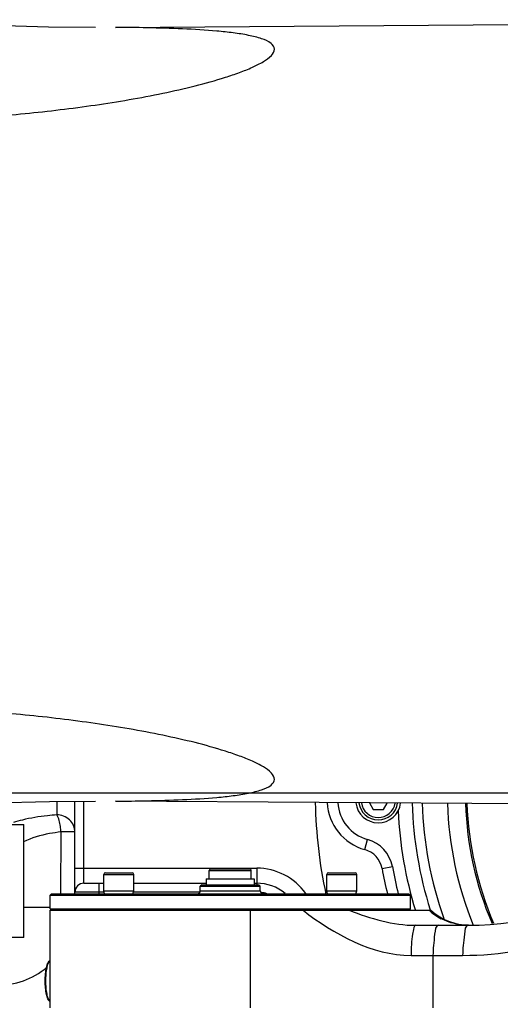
# Model space of a CAD drawing. Header units: millimetres. Extents: x 0 to 11890, y 0 to 8410.
# Tile 102 of 190: x 5622 to 5782, y 2233 to 2560. Entities that reach past the tile are written whole.
import ezdxf

# ---------------------------------------------------------------- set-up
doc = ezdxf.new("R2010")
doc.units = ezdxf.units.MM
doc.header["$LTSCALE"] = 653.95
doc.linetypes.add('CENTER', pattern=[0.6, 0.375, -0.075, 0.075, -0.075])
for name, color, linetype in [('304103000050_DXF_AXIS', 7, 'CONTINUOUS'), ('304103000052DXF_CONTINUOUS_LINE', 7, 'CONTINUOUS'), ('304103000055DXF_CONTINUOUS_LINE', 7, 'CONTINUOUS'), ('304103000077_DXF_AXIS', 7, 'CONTINUOUS'), ('304103000077DXF_CONTINUOUS_LINE', 7, 'CONTINUOUS'), ('304103000083DXF_CONTINUOUS_LINE', 7, 'CONTINUOUS'), ('304104000411DXF_CONTINUOUS_LINE', 7, 'CONTINUOUS'), ('304104000530DXF_CONTINUOUS_LINE', 7, 'CONTINUOUS'), ('304105000051DXF_CONTINUOUS_LINE', 7, 'CONTINUOUS'), ('501023000058DXF_CONTINUOUS_LINE', 7, 'CONTINUOUS'), ('501023000082DXF_CONTINUOUS_LINE', 7, 'CONTINUOUS'), ('604006000006DXF_CONTINUOUS_LINE', 7, 'CONTINUOUS'), ('604007000001DXF_CONTINUOUS_LINE', 7, 'CONTINUOUS'), ('626001000001DXF_CONTINUOUS_LINE', 7, 'CONTINUOUS'), ('R180-1-YUNDODXF_CONTINUOUS_LINE', 7, 'CONTINUOUS')]:
    doc.layers.add(name, color=color, linetype=linetype)

msp = doc.modelspace()

# ---------------------------------------------------------------- linework, layer by layer
at = {"layer": '304103000050_DXF_AXIS', "color": 7, "linetype": 'CENTER'}
msp.add_line((5880.193, 2302.802), (5500.193, 2302.802), dxfattribs=at)
at = {"layer": '304103000052DXF_CONTINUOUS_LINE', "color": 9, "linetype": 'Continuous'}
for p, q in [((5634.193, 2300.021), (5634.193, 2295.556)), ((5643.193, 2272.802), (5643.193, 2300.093)), ((5635.577, 2269.302), (5635.578, 2289.845)), ((5640.193, 2289.845), (5635.578, 2289.845)), ((5640.193, 2277.802), (5700.749, 2277.802)), ((5700.749, 2277.802), (5700.749, 2272.302)), ((5650.097, 2269.802), (5640.193, 2269.802)), ((5648.193, 2272.802), (5648.193, 2269.302)), ((5681.943, 2269.802), (5659.82, 2269.802)), ((5623.193, 2264.802), (5631.943, 2264.802))]:
    msp.add_line(p, q, dxfattribs=at)
at = {"layer": '304103000052DXF_CONTINUOUS_LINE', "color": 7, "linetype": 'Continuous'}
for p, q in [((5640.193, 2269.302), (5640.193, 2300.069)), ((5477.193, 2292.302), (5623.193, 2292.302)), ((5623.193, 2254.802), (5623.193, 2292.302)), ((5643.193, 2272.802), (5649.82, 2272.802)), ((5659.82, 2272.802), (5683.943, 2272.802)), ((5699.943, 2272.802), (5700.749, 2272.802)), ((5623.193, 2254.802), (5477.193, 2254.802))]:
    msp.add_line(p, q, dxfattribs=at)
for centre, radius, start, end in [((5880.193, 2302.802), 160, 181.13446, 192.13381), ((5643.193, 2269.802), 3, 90, 180), ((5700.749, 2257.802), 15, 50.65286, 90)]:
    msp.add_arc(centre, radius, start, end, dxfattribs=at)
at = {"layer": '304103000052DXF_CONTINUOUS_LINE', "color": 9, "linetype": 'Continuous'}
for centre, radius, start, end in [((5700.749, 2257.802), 20, 35.44067, 90), ((5700.749, 2257.802), 12, 73.85922, 82.73248), ((5614.193, 2264.802), 26, 270, 309.79234)]:
    msp.add_arc(centre, radius, start, end, dxfattribs=at)
msp.add_open_spline([(5622.719, 2293.824), (5621.71, 2293.582), (5620.707, 2293.314), (5619.715, 2293.009)], degree=3, dxfattribs=at)
for points, knots in [([(5634.193, 2295.556), (5633.148, 2295.479), (5629.294, 2295.12), (5625.464, 2294.482), (5622.719, 2293.824)], [0, 0, 0, 0, 0.2706566, 1, 1, 1, 1]), ([(5635.577, 2289.845), (5635.548, 2290.469), (5635.299, 2292.405), (5634.932, 2294.436), (5634.193, 2295.556)], [0, 0, 0, 0, 0.3176479, 1, 1, 1, 1]), ([(5640.193, 2289.845), (5640.193, 2291.313), (5638.84, 2294.406), (5635.713, 2295.556), (5634.193, 2295.556)], [0, 0, 0, 0, 0.4912536, 1, 1, 1, 1]), ([(5635.578, 2289.845), (5634.308, 2289.719), (5630.04, 2289.105), (5625.808, 2287.928), (5623.087, 2286.574)], [0, 0, 0, 0, 0.2956799, 1, 1, 1, 1])]:
    msp.add_open_spline(points, degree=3, knots=knots, dxfattribs=at)
at = {"layer": '304103000055DXF_CONTINUOUS_LINE', "color": 9, "linetype": 'Continuous'}
for p, q in [((5736.71, 2283.984), (5737.637, 2287.359)), ((5742.461, 2277.704), (5745.904, 2278.332))]:
    msp.add_line(p, q, dxfattribs=at)
at = {"layer": '304103000055DXF_CONTINUOUS_LINE', "color": 7, "linetype": 'Continuous'}
for centre, radius, start, end in [((5741.214, 2300.377), 17, 182.54672, 254.63672), ((5734.59, 2276.27), 8, 10.32746, 74.63672), ((5880.193, 2302.802), 140, 190.32746, 193.86012)]:
    msp.add_arc(centre, radius, start, end, dxfattribs=at)
at = {"layer": '304103000055DXF_CONTINUOUS_LINE', "color": 9, "linetype": 'Continuous'}
for centre, radius, start, end in [((5741.214, 2300.377), 13.5, 183.31526, 254.63672), ((5880.193, 2302.802), 127.721, 181.51299, 197.72767), ((5880.193, 2302.802), 124.376, 181.56473, 199.61337), ((5880.193, 2302.802), 116, 181.71082, 202.29021), ((5880.193, 2302.802), 132.5, 182.53915, 197.13881), ((5734.59, 2276.27), 11.5, 10.32746, 74.63672), ((5880.193, 2302.802), 136.5, 190.32746, 194.20752)]:
    msp.add_arc(centre, radius, start, end, dxfattribs=at)
at = {"layer": '304103000077_DXF_AXIS', "color": 7, "linetype": 'CENTER'}
msp.add_line((7637.193, 2302.802), (5599.827, 2302.802), dxfattribs=at)
at = {"layer": '304103000077DXF_CONTINUOUS_LINE', "color": 7, "linetype": 'Continuous'}
for p, q in [((5631.943, 2231.302), (5631.943, 2263.802)), ((5631.944, 2263.802), (5758.718, 2263.802)), ((5753.694, 2258.802), (5771.216, 2258.802))]:
    msp.add_line(p, q, dxfattribs=at)
at = {"layer": '304103000077DXF_CONTINUOUS_LINE', "color": 9, "linetype": 'Continuous'}
for p, q in [((5698.71, 2231.302), (5698.71, 2263.802)), ((5752.15, 2248.802), (5769.308, 2248.802)), ((5759.427, 2248.802), (5759.427, 2231.302))]:
    msp.add_line(p, q, dxfattribs=at)
at = {"layer": '304103000077DXF_CONTINUOUS_LINE', "color": 7, "linetype": 'Continuous'}
for centre, radius, start, end in [((5771.216, 2358.802), 100, 270, 303), ((5771.943, 2278.806), 20, 228.60443, 270.43716)]:
    msp.add_arc(centre, radius, start, end, dxfattribs=at)
at = {"layer": '304103000077DXF_CONTINUOUS_LINE', "color": 9, "linetype": 'Continuous'}
for centre, radius, start, end in [((5771.333, 2278.676), 19.903, 228.35586, 242.59836), ((5769.166, 2359.63), 110.828, 270.07329, 289.61286)]:
    msp.add_arc(centre, radius, start, end, dxfattribs=at)
for points in [[(5716.169, 2263.802), (5726.485, 2255.902), (5739.156, 2248.804), (5752.15, 2248.802)], [(5731.54, 2263.802), (5738.609, 2261.094), (5746.124, 2258.803), (5753.694, 2258.802)], [(5771.216, 2258.802), (5768.113, 2258.802), (5764.928, 2259.579), (5762.173, 2261.006)]]:
    msp.add_open_spline(points, degree=3, dxfattribs=at)
for points, knots in [([(5753.694, 2258.802), (5753.373, 2258.802), (5752.879, 2257.484), (5752.318, 2254.495), (5752.15, 2251.164), (5752.15, 2248.802)], [0, 0, 0, 0, 0.0937969, 0.3103489, 1, 1, 1, 1]), ([(5761.335, 2258.802), (5760.26, 2258.802), (5759.811, 2253.722), (5759.427, 2251.167), (5759.427, 2248.802)], [0, 0, 0, 0, 0.3125407, 1, 1, 1, 1]), ([(5771.216, 2258.802), (5770.141, 2258.802), (5769.692, 2253.722), (5769.308, 2251.167), (5769.308, 2248.802)], [0, 0, 0, 0, 0.3125406, 1, 1, 1, 1])]:
    msp.add_open_spline(points, degree=3, knots=knots, dxfattribs=at)
at = {"layer": '304103000083DXF_CONTINUOUS_LINE', "color": 7, "linetype": 'Continuous'}
for p, q in [((5653.713, 2557.503), (5787.693, 2558.409)), ((5653.716, 2557.503), (5653.693, 2557.503)), ((5653.693, 2300.102), (5653.716, 2300.102)), ((5845.789, 2298.802), (5653.713, 2300.102))]:
    msp.add_line(p, q, dxfattribs=at)
for points in [[(5647.08, 2557.481), (5631.467, 2557.609), (5612.972, 2558.093), (5602.479, 2558.534)], [(5602.479, 2299.071), (5613.109, 2299.516), (5631.766, 2300.001), (5647.075, 2300.124)]]:
    msp.add_lwpolyline(points, dxfattribs=at)
at = {"layer": '304103000083DXF_CONTINUOUS_LINE', "color": 9, "linetype": 'Continuous'}
for points, knots in [([(5599.815, 2526.975), (5607.76, 2527.442), (5623.509, 2528.668), (5646.762, 2531.454), (5665.629, 2534.663), (5680.065, 2537.92), (5688.575, 2540.262), (5694.918, 2542.412), (5699.155, 2544.089), (5702.785, 2545.936), (5705.445, 2547.691), (5707.168, 2550.222), (5705.295, 2552.742), (5702.073, 2553.872), (5697.824, 2554.971), (5692.832, 2555.712), (5685.514, 2556.488), (5675.952, 2557.049), (5664.685, 2557.366), (5657.239, 2557.503), (5653.716, 2557.503)], [0, 0, 0, 0, 0.143997, 0.2857229, 0.423609, 0.4900324, 0.5533999, 0.5832357, 0.6111006, 0.6359677, 0.6561764, 0.6702931, 0.6838253, 0.7048388, 0.7321195, 0.7630487, 0.7960492, 0.8652652, 0.9362611, 1, 1, 1, 1]), ([(5653.716, 2300.102), (5657.239, 2300.102), (5664.685, 2300.239), (5675.952, 2300.556), (5685.514, 2301.116), (5692.832, 2301.893), (5697.824, 2302.634), (5702.073, 2303.733), (5705.295, 2304.863), (5707.168, 2307.383), (5705.445, 2309.914), (5702.785, 2311.669), (5699.155, 2313.516), (5694.918, 2315.193), (5688.575, 2317.343), (5680.065, 2319.685), (5665.629, 2322.941), (5646.762, 2326.151), (5623.509, 2328.937), (5607.76, 2330.163), (5599.815, 2330.63)], [0, 0, 0, 0, 0.0637388, 0.1347347, 0.2039508, 0.2369514, 0.2678806, 0.2951613, 0.3161745, 0.3297071, 0.3438237, 0.3640324, 0.3888995, 0.4167643, 0.4466, 0.5099674, 0.5763908, 0.7142769, 0.8560029, 1, 1, 1, 1])]:
    msp.add_open_spline(points, degree=3, knots=knots, dxfattribs=at)
at = {"layer": '304104000411DXF_CONTINUOUS_LINE', "color": 7, "linetype": 'Continuous'}
for radius, start, end in [(110, 181.82209, 203.20696), (109.5, 181.83011, 203.2868)]:
    msp.add_arc((5880.193, 2302.802), radius, start, end, dxfattribs=at)
at = {"layer": '304104000530DXF_CONTINUOUS_LINE', "color": 7, "linetype": 'Continuous'}
for p, q in [((5682.443, 2272.302), (5681.943, 2271.802)), ((5681.943, 2270.302), (5681.943, 2271.802)), ((5681.943, 2271.802), (5684.872, 2271.802)), ((5682.444, 2272.302), (5701.443, 2272.302)), ((5684.872, 2271.802), (5701.943, 2271.802)), ((5701.443, 2272.302), (5701.943, 2271.802)), ((5701.943, 2270.302), (5701.943, 2271.802)), ((5632.443, 2269.302), (5631.943, 2268.802)), ((5631.943, 2264.302), (5631.943, 2268.802)), ((5631.943, 2268.802), (5751.943, 2268.802)), ((5632.443, 2269.302), (5751.443, 2269.302)), ((5751.443, 2269.302), (5751.943, 2268.802)), ((5751.943, 2264.302), (5751.943, 2268.802)), ((5632.194, 2264.052), (5631.943, 2264.302)), ((5631.943, 2264.302), (5751.943, 2264.302)), ((5751.443, 2263.802), (5751.943, 2264.302))]:
    msp.add_line(p, q, dxfattribs=at)
at = {"layer": '304104000530DXF_CONTINUOUS_LINE', "color": 9, "linetype": 'Continuous'}
msp.add_line((5681.943, 2270.302), (5701.943, 2270.302), dxfattribs=at)
at = {"layer": '304104000530DXF_CONTINUOUS_LINE', "color": 7, "linetype": 'Continuous'}
for centre, start, end in [((5680.943, 2270.302), 270.00043, 360), ((5702.943, 2270.302), 180, 269.99957)]:
    msp.add_arc(centre, 1, start, end, dxfattribs=at)
at = {"layer": '304105000051DXF_CONTINUOUS_LINE', "color": 7, "linetype": 'Continuous'}
msp.add_arc((5741.214, 2300.377), 7.5, 186.26443, 352.96637, dxfattribs=at)
at = {"layer": '501023000058DXF_CONTINUOUS_LINE', "color": 7, "linetype": 'Continuous'}
for p, q in [((5649.82, 2270.302), (5649.82, 2275.702)), ((5650.42, 2276.302), (5659.22, 2276.302)), ((5659.82, 2270.302), (5659.82, 2275.702)), ((5724.066, 2270.302), (5724.066, 2275.702)), ((5724.666, 2276.302), (5733.466, 2276.302)), ((5734.066, 2270.302), (5734.066, 2275.702)), ((5649.82, 2270.302), (5659.82, 2270.302)), ((5724.066, 2270.302), (5734.066, 2270.302))]:
    msp.add_line(p, q, dxfattribs=at)
at = {"layer": '501023000058DXF_CONTINUOUS_LINE', "color": 9, "linetype": 'Continuous'}
for p, q in [((5649.82, 2275.702), (5659.82, 2275.702)), ((5724.066, 2275.702), (5734.066, 2275.702))]:
    msp.add_line(p, q, dxfattribs=at)
at = {"layer": '501023000058DXF_CONTINUOUS_LINE', "color": 7, "linetype": 'Continuous'}
for centre, start, end in [((5650.42, 2275.702), 90, 180), ((5659.22, 2275.702), 0, 90), ((5724.666, 2275.702), 90, 180), ((5733.466, 2275.702), 0, 90)]:
    msp.add_arc(centre, 0.6, start, end, dxfattribs=at)
at = {"layer": '501023000082DXF_CONTINUOUS_LINE', "color": 7, "linetype": 'Continuous'}
for p, q in [((5738.239, 2299.53), (5739.482, 2297.377)), ((5742.946, 2297.377), (5744.166, 2299.49)), ((5739.482, 2297.377), (5742.946, 2297.377))]:
    msp.add_line(p, q, dxfattribs=at)
msp.add_arc((5741.214, 2300.377), 6.5, 187.31009, 351.91983, dxfattribs=at)
at = {"layer": '501023000082DXF_CONTINUOUS_LINE', "color": 9, "linetype": 'Continuous'}
msp.add_arc((5741.214, 2300.377), 5.7, 188.39853, 350.83227, dxfattribs=at)
at = {"layer": '604006000006DXF_CONTINUOUS_LINE', "color": 7, "linetype": 'Continuous'}
for p, q in [((5649.82, 2270.263), (5649.956, 2270.302)), ((5650.097, 2269.302), (5649.82, 2270.263)), ((5649.82, 2270.263), (5659.82, 2270.263)), ((5659.543, 2269.302), (5659.82, 2270.263)), ((5659.82, 2270.263), (5659.684, 2270.302)), ((5724.066, 2270.263), (5724.202, 2270.302)), ((5724.343, 2269.302), (5724.066, 2270.263)), ((5724.066, 2270.263), (5734.066, 2270.263)), ((5733.789, 2269.302), (5734.066, 2270.263)), ((5734.066, 2270.263), (5733.931, 2270.302))]:
    msp.add_line(p, q, dxfattribs=at)
at = {"layer": '604007000001DXF_CONTINUOUS_LINE', "color": 7, "linetype": 'Continuous'}
for p, q in [((5683.943, 2274.302), (5683.943, 2272.302)), ((5683.943, 2274.302), (5699.943, 2274.302)), ((5699.943, 2274.302), (5699.943, 2272.302))]:
    msp.add_line(p, q, dxfattribs=at)
at = {"layer": '626001000001DXF_CONTINUOUS_LINE', "color": 7, "linetype": 'Continuous'}
for p, q in [((5684.943, 2274.302), (5684.943, 2277.002)), ((5685.243, 2277.302), (5698.643, 2277.302)), ((5698.943, 2274.302), (5698.943, 2277.002))]:
    msp.add_line(p, q, dxfattribs=at)
at = {"layer": '626001000001DXF_CONTINUOUS_LINE', "color": 9, "linetype": 'Continuous'}
msp.add_line((5684.943, 2277.002), (5698.943, 2277.002), dxfattribs=at)
at = {"layer": '626001000001DXF_CONTINUOUS_LINE', "color": 7, "linetype": 'Continuous'}
for centre, start, end in [((5685.243, 2277.002), 90, 180), ((5698.643, 2277.002), 0, 90)]:
    msp.add_arc(centre, 0.3, start, end, dxfattribs=at)
for points, knots in [([(5630.311, 2240.302), (5630.311, 2241.095), (5630.378, 2242.591), (5630.631, 2244.369), (5630.946, 2245.576), (5631.209, 2246.278), (5631.515, 2246.827), (5631.789, 2247.101), (5631.938, 2247.188)], [0, 0, 0, 0, 0.3282081, 0.6191019, 0.7409711, 0.8440053, 0.9286523, 1, 1, 1, 1]), ([(5631.938, 2233.417), (5631.789, 2233.503), (5631.515, 2233.778), (5631.209, 2234.327), (5630.946, 2235.029), (5630.631, 2236.236), (5630.378, 2238.013), (5630.311, 2239.51), (5630.311, 2240.302)], [0, 0, 0, 0, 0.0713485, 0.1559958, 0.2590303, 0.3808996, 0.6717929, 1, 1, 1, 1])]:
    msp.add_open_spline(points, degree=3, knots=knots, dxfattribs=at)
at = {"layer": '626001000001DXF_CONTINUOUS_LINE', "color": 9, "linetype": 'Continuous'}
for points, knots in [([(5630.534, 2240.302), (5630.534, 2241.074), (5630.595, 2242.539), (5630.864, 2244.526), (5631.226, 2245.926), (5631.612, 2246.737), (5631.828, 2247.026), (5631.943, 2247.127)], [0, 0, 0, 0, 0.3269754, 0.6198929, 0.8496935, 0.9350038, 1, 1, 1, 1]), ([(5631.943, 2233.477), (5631.828, 2233.579), (5631.612, 2233.867), (5631.226, 2234.679), (5630.864, 2236.078), (5630.595, 2238.066), (5630.534, 2239.531), (5630.534, 2240.302)], [0, 0, 0, 0, 0.0649965, 0.150307, 0.3801078, 0.6730251, 1, 1, 1, 1])]:
    msp.add_open_spline(points, degree=3, knots=knots, dxfattribs=at)
at = {"layer": 'R180-1-YUNDODXF_CONTINUOUS_LINE', "color": 7, "linetype": 'Continuous'}
msp.add_circle((5880.203, 2302.802), 997, dxfattribs=at)

doc.saveas('drawing.dxf')
